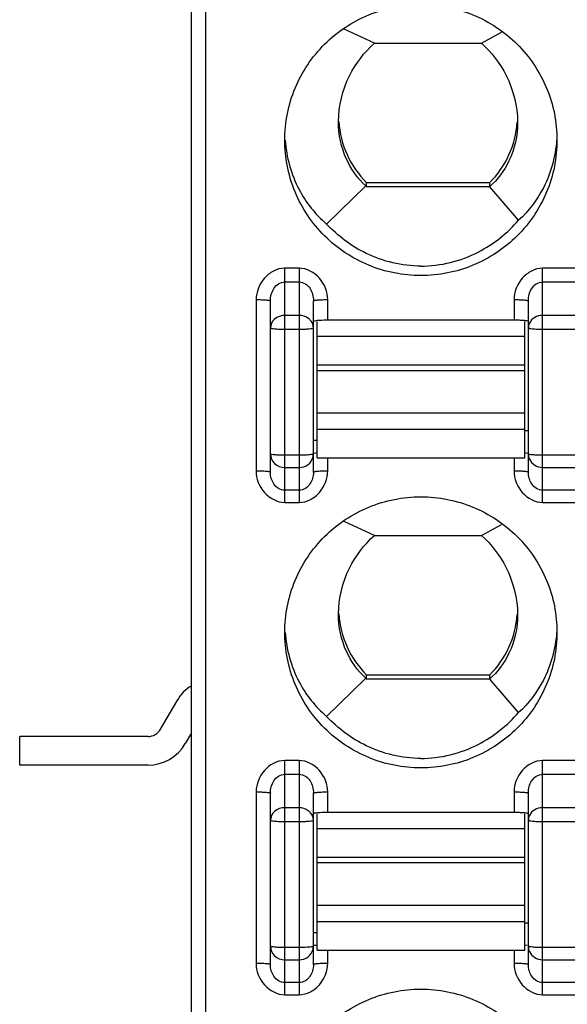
# Model space of a CAD drawing. Header units: inches. Extents: x 5756 to 6112, y -2722 to -2448.
# Tile 5 of 14: x 5913 to 5921, y -2614 to -2600. Entities that reach past the tile are written whole.
import ezdxf

# ---------------------------------------------------------------- set-up
doc = ezdxf.new("R2010")
doc.units = ezdxf.units.IN
doc.header["$LTSCALE"] = 5
doc.header["$MEASUREMENT"] = 0
doc.layers.get('0').update_dxf_attribs({"linetype": 'CONTINUOUS'})

msp = doc.modelspace()

# ---------------------------------------------------------------- linework, layer by layer
at = {"color": 7, "linetype": 'Continuous'}
for p, q in [((5915.779, -2639.346), (5915.779, -2540.346)), ((5915.979, -2637.146), (5915.979, -2566.25)), ((5918.33, -2600.116), (5917.908, -2599.921)), ((5919.827, -2600.116), (5920.105, -2599.964)), ((5918.33, -2600.116), (5919.827, -2600.116)), ((5917.829, -2601.211), (5917.829, -2601.21)), ((5917.662, -2602.641), (5918.209, -2602.109)), ((5919.938, -2602.064), (5918.22, -2602.064)), ((5918.22, -2602.121), (5918.22, -2602.064)), ((5919.94, -2602.121), (5918.22, -2602.121)), ((5919.938, -2602.064), (5919.938, -2602.121)), ((5920.344, -2602.588), (5919.94, -2602.121)), ((5917.279, -2603.258), (5917.079, -2603.258)), ((5917.079, -2606.528), (5917.079, -2603.258)), ((5917.279, -2603.258), (5917.279, -2606.528)), ((5921.479, -2603.258), (5920.679, -2603.258)), ((5920.679, -2606.528), (5920.679, -2603.258)), ((5917.079, -2603.45), (5917.279, -2603.45)), ((5920.679, -2603.45), (5921.479, -2603.45)), ((5916.679, -2603.696), (5916.679, -2606.09)), ((5916.879, -2606.108), (5916.879, -2603.713)), ((5917.479, -2606.108), (5917.479, -2603.713)), ((5917.679, -2603.984), (5917.679, -2603.696)), ((5920.279, -2603.696), (5920.279, -2603.984)), ((5920.479, -2606.108), (5920.479, -2603.713)), ((5917.279, -2603.917), (5917.079, -2603.917)), ((5917.494, -2603.995), (5917.479, -2604.001)), ((5917.529, -2605.905), (5917.529, -2604.001)), ((5920.279, -2603.984), (5917.679, -2603.984)), ((5920.429, -2605.905), (5920.429, -2604.001)), ((5921.479, -2603.917), (5920.679, -2603.917)), ((5917.079, -2604.109), (5917.279, -2604.109)), ((5920.679, -2604.109), (5921.479, -2604.109)), ((5920.429, -2604.21), (5917.529, -2604.21)), ((5917.529, -2604.609), (5920.429, -2604.609)), ((5920.429, -2604.689), (5917.529, -2604.689)), ((5917.529, -2605.277), (5920.429, -2605.277)), ((5920.429, -2605.512), (5917.529, -2605.512)), ((5920.429, -2605.526), (5920.479, -2605.526)), ((5917.479, -2605.657), (5917.529, -2605.657)), ((5920.431, -2605.833), (5920.463, -2605.838)), ((5917.279, -2605.869), (5917.079, -2605.869)), ((5917.479, -2605.852), (5917.464, -2605.858)), ((5917.529, -2605.905), (5920.429, -2605.905)), ((5917.679, -2606.09), (5917.679, -2605.905)), ((5920.279, -2605.905), (5920.279, -2606.09)), ((5921.479, -2605.869), (5920.679, -2605.869)), ((5917.079, -2606.04), (5917.279, -2606.04)), ((5920.679, -2606.04), (5921.479, -2606.04)), ((5917.279, -2606.357), (5917.079, -2606.357)), ((5921.479, -2606.357), (5920.679, -2606.357)), ((5917.079, -2606.528), (5917.279, -2606.528)), ((5920.679, -2606.528), (5921.479, -2606.528)), ((5918.33, -2606.989), (5917.908, -2606.795)), ((5919.827, -2606.989), (5920.105, -2606.837)), ((5918.33, -2606.989), (5919.827, -2606.989)), ((5917.829, -2608.085), (5917.829, -2608.084)), ((5917.662, -2609.515), (5918.209, -2608.982)), ((5919.938, -2608.938), (5918.22, -2608.938)), ((5918.22, -2608.995), (5918.22, -2608.938)), ((5919.94, -2608.995), (5918.22, -2608.995)), ((5919.938, -2608.938), (5919.938, -2608.995)), ((5920.344, -2609.462), (5919.94, -2608.995)), ((5915.344, -2609.696), (5915.575, -2609.296)), ((5915.171, -2609.796), (5913.379, -2609.796)), ((5913.379, -2610.196), (5913.379, -2609.796)), ((5915.779, -2609.743), (5915.69, -2609.896)), ((5915.171, -2610.196), (5913.379, -2610.196)), ((5917.279, -2610.132), (5917.079, -2610.132)), ((5917.079, -2613.402), (5917.079, -2610.132)), ((5917.279, -2610.132), (5917.279, -2613.402)), ((5921.479, -2610.132), (5920.679, -2610.132)), ((5920.679, -2613.402), (5920.679, -2610.132)), ((5917.079, -2610.323), (5917.279, -2610.323)), ((5920.679, -2610.323), (5921.479, -2610.323)), ((5916.679, -2610.569), (5916.679, -2612.964)), ((5916.879, -2612.982), (5916.879, -2610.587)), ((5917.479, -2612.982), (5917.479, -2610.587)), ((5917.679, -2610.858), (5917.679, -2610.569)), ((5920.279, -2610.569), (5920.279, -2610.858)), ((5920.479, -2612.982), (5920.479, -2610.587)), ((5917.279, -2610.791), (5917.079, -2610.791)), ((5917.494, -2610.868), (5917.479, -2610.875)), ((5917.529, -2612.778), (5917.529, -2610.875)), ((5920.279, -2610.858), (5917.679, -2610.858)), ((5920.429, -2612.778), (5920.429, -2610.875)), ((5921.479, -2610.791), (5920.679, -2610.791)), ((5917.079, -2610.983), (5917.279, -2610.983)), ((5920.679, -2610.983), (5921.479, -2610.983)), ((5920.429, -2611.084), (5917.529, -2611.084)), ((5917.529, -2611.483), (5920.429, -2611.483)), ((5920.429, -2611.562), (5917.529, -2611.562)), ((5917.529, -2612.151), (5920.429, -2612.151)), ((5920.429, -2612.385), (5917.529, -2612.385)), ((5920.429, -2612.4), (5920.479, -2612.4)), ((5917.479, -2612.531), (5917.529, -2612.531)), ((5920.431, -2612.707), (5920.463, -2612.711)), ((5917.279, -2612.743), (5917.079, -2612.743)), ((5917.479, -2612.725), (5917.464, -2612.732)), ((5917.529, -2612.779), (5920.429, -2612.779)), ((5917.679, -2612.964), (5917.679, -2612.779)), ((5920.279, -2612.779), (5920.279, -2612.964)), ((5921.479, -2612.743), (5920.679, -2612.743)), ((5917.079, -2612.914), (5917.279, -2612.914)), ((5920.679, -2612.914), (5921.479, -2612.914)), ((5917.279, -2613.231), (5917.079, -2613.231)), ((5921.479, -2613.231), (5920.679, -2613.231)), ((5917.079, -2613.402), (5917.279, -2613.402)), ((5920.679, -2613.402), (5921.479, -2613.402))]:
    msp.add_line(p, q, dxfattribs=at)
for centre, radius, start, end in [((5919.171, -2601.118), 1.342, 183.9402, 224.8602), ((5918.987, -2601.118), 1.342, 315.1409, 355.6633), ((5920.28, -2606.106), 2.122, 87.9568, 90.0398), ((5917.3, -2605.851), 0.179, 346.4547, 359.922), ((5919.171, -2607.991), 1.342, 183.9402, 224.8602), ((5918.987, -2607.991), 1.342, 315.1409, 355.6633), ((5916.094, -2609.596), 0.6, 121.8968, 150), ((5915.171, -2609.596), 0.2, 270, 330), ((5915.171, -2609.596), 0.6, 270, 330), ((5920.28, -2612.98), 2.122, 87.9568, 90.0398), ((5917.3, -2612.725), 0.179, 346.6143, 359.9251)]:
    msp.add_arc(centre, radius, start, end, dxfattribs=at)
for centre in [(5919.179, -2601.069), (5919.179, -2607.943)]:
    msp.add_ellipse(centre, major_axis=(0, 1.495), ratio=0.903244, start_param=-3.943255, end_param=-3.931778, dxfattribs=at)
for points, knots in [([(5917.079, -2601.468), (5917.079, -2601.222), (5917.178, -2600.724), (5917.601, -2600.095), (5918.233, -2599.674), (5918.732, -2599.576), (5918.979, -2599.576)], [0, 0, 0, 0, 0.249548, 0.499358, 0.749533, 1, 1, 1, 1]), ([(5918.979, -2599.576), (5919.226, -2599.576), (5919.725, -2599.674), (5920.357, -2600.095), (5920.78, -2600.724), (5920.879, -2601.222), (5920.879, -2601.468)], [0, 0, 0, 0, 0.250466, 0.500634, 0.750444, 1, 1, 1, 1]), ([(5917.829, -2601.21), (5917.829, -2600.992), (5917.932, -2600.577), (5918.188, -2600.244), (5918.33, -2600.116)], [0, 0, 0, 0, 0.532776, 1, 1, 1, 1]), ([(5919.827, -2600.116), (5919.966, -2600.243), (5920.222, -2600.578), (5920.329, -2600.995), (5920.329, -2601.22)], [0, 0, 0, 0, 0.456422, 1, 1, 1, 1]), ([(5918.209, -2602.109), (5918.097, -2602.004), (5917.898, -2601.727), (5917.829, -2601.39), (5917.829, -2601.211)], [0, 0, 0, 0, 0.461205, 1, 1, 1, 1]), ([(5920.329, -2601.22), (5920.329, -2601.404), (5920.257, -2601.744), (5920.051, -2602.02), (5919.939, -2602.12)], [0, 0, 0, 0, 0.551201, 1, 1, 1, 1]), ([(5918.979, -2603.361), (5918.732, -2603.361), (5918.233, -2603.263), (5917.601, -2602.842), (5917.178, -2602.213), (5917.079, -2601.715), (5917.079, -2601.468)], [0, 0, 0, 0, 0.250466, 0.500634, 0.750444, 1, 1, 1, 1]), ([(5917.084, -2601.468), (5917.101, -2601.707), (5917.223, -2602.15), (5917.507, -2602.507), (5917.662, -2602.641)], [0, 0, 0, 0, 0.538502, 1, 1, 1, 1]), ([(5920.879, -2601.468), (5920.879, -2601.715), (5920.78, -2602.213), (5920.357, -2602.842), (5919.725, -2603.263), (5919.226, -2603.361), (5918.979, -2603.361)], [0, 0, 0, 0, 0.249548, 0.499358, 0.749533, 1, 1, 1, 1]), ([(5920.874, -2601.469), (5920.857, -2601.698), (5920.745, -2602.118), (5920.484, -2602.46), (5920.344, -2602.588)], [0, 0, 0, 0, 0.547382, 1, 1, 1, 1]), ([(5918.979, -2603.228), (5918.717, -2603.228), (5918.22, -2603.111), (5917.819, -2602.808), (5917.662, -2602.641)], [0, 0, 0, 0, 0.532688, 1, 1, 1, 1]), ([(5918.979, -2603.228), (5919.254, -2603.228), (5919.775, -2603.099), (5920.186, -2602.768), (5920.344, -2602.588)], [0, 0, 0, 0, 0.534483, 1, 1, 1, 1]), ([(5917.079, -2603.258), (5917.025, -2603.258), (5916.916, -2603.288), (5916.747, -2603.425), (5916.679, -2603.589), (5916.679, -2603.696)], [0, 0, 0, 0, 0.251794, 0.504056, 1, 1, 1, 1]), ([(5917.679, -2603.696), (5917.678, -2603.589), (5917.596, -2603.374), (5917.385, -2603.258), (5917.279, -2603.258)], [0, 0, 0, 0, 0.501406, 1, 1, 1, 1]), ([(5920.679, -2603.258), (5920.625, -2603.258), (5920.516, -2603.288), (5920.347, -2603.425), (5920.279, -2603.589), (5920.279, -2603.696)], [0, 0, 0, 0, 0.251794, 0.504056, 1, 1, 1, 1]), ([(5916.879, -2603.713), (5916.879, -2603.683), (5916.887, -2603.623), (5916.922, -2603.538), (5916.986, -2603.469), (5917.048, -2603.449), (5917.079, -2603.45)], [0, 0, 0, 0, 0.24771, 0.496101, 0.747158, 1, 1, 1, 1]), ([(5917.279, -2603.45), (5917.31, -2603.449), (5917.372, -2603.469), (5917.436, -2603.538), (5917.471, -2603.623), (5917.479, -2603.683), (5917.479, -2603.713)], [0, 0, 0, 0, 0.25255, 0.503455, 0.751814, 1, 1, 1, 1]), ([(5920.479, -2603.713), (5920.479, -2603.683), (5920.487, -2603.623), (5920.522, -2603.538), (5920.586, -2603.469), (5920.648, -2603.449), (5920.679, -2603.45)], [0, 0, 0, 0, 0.24771, 0.496101, 0.747158, 1, 1, 1, 1]), ([(5916.679, -2603.696), (5916.704, -2603.696), (5916.751, -2603.697), (5916.807, -2603.699), (5916.843, -2603.703), (5916.862, -2603.706), (5916.872, -2603.709), (5916.879, -2603.712), (5916.879, -2603.713)], [0, 0, 0, 0, 0.366208, 0.699773, 0.826973, 0.918947, 0.975888, 1, 1, 1, 1]), ([(5917.479, -2603.713), (5917.479, -2603.712), (5917.485, -2603.709), (5917.495, -2603.706), (5917.515, -2603.703), (5917.551, -2603.699), (5917.607, -2603.697), (5917.654, -2603.696), (5917.679, -2603.696)], [0, 0, 0, 0, 0.024118, 0.081055, 0.173029, 0.300229, 0.633788, 1, 1, 1, 1]), ([(5920.279, -2603.696), (5920.304, -2603.696), (5920.351, -2603.697), (5920.407, -2603.699), (5920.443, -2603.703), (5920.462, -2603.706), (5920.472, -2603.709), (5920.479, -2603.712), (5920.479, -2603.713)], [0, 0, 0, 0, 0.366208, 0.699773, 0.826973, 0.918947, 0.975888, 1, 1, 1, 1]), ([(5917.079, -2603.917), (5917.029, -2603.917), (5916.928, -2603.949), (5916.879, -2604.046), (5916.879, -2604.091)], [0, 0, 0, 0, 0.524379, 1, 1, 1, 1]), ([(5917.446, -2603.995), (5917.436, -2603.983), (5917.392, -2603.938), (5917.326, -2603.917), (5917.279, -2603.917)], [0, 0, 0, 0, 0.243112, 1, 1, 1, 1]), ([(5917.679, -2603.984), (5917.642, -2603.984), (5917.58, -2603.986), (5917.519, -2603.99), (5917.494, -2603.995)], [0, 0, 0, 0, 0.599569, 1, 1, 1, 1]), ([(5920.479, -2604.001), (5920.479, -2603.998), (5920.463, -2603.995), (5920.442, -2603.991), (5920.402, -2603.987), (5920.373, -2603.986), (5920.356, -2603.985)], [0, 0, 0, 0, 0.079649, 0.282968, 0.598189, 1, 1, 1, 1]), ([(5920.679, -2603.917), (5920.641, -2603.917), (5920.565, -2603.936), (5920.51, -2603.992), (5920.494, -2604.025)], [0, 0, 0, 0, 0.517016, 1, 1, 1, 1]), ([(5916.879, -2604.091), (5916.879, -2604.093), (5916.886, -2604.096), (5916.903, -2604.1), (5916.945, -2604.105), (5917.006, -2604.108), (5917.053, -2604.109), (5917.079, -2604.109)], [0, 0, 0, 0, 0.025394, 0.083903, 0.3001, 0.621487, 1, 1, 1, 1]), ([(5917.279, -2604.109), (5917.304, -2604.109), (5917.352, -2604.108), (5917.413, -2604.105), (5917.454, -2604.1), (5917.472, -2604.096), (5917.479, -2604.093), (5917.479, -2604.091)], [0, 0, 0, 0, 0.378516, 0.699901, 0.916097, 0.974606, 1, 1, 1, 1]), ([(5920.479, -2604.091), (5920.479, -2604.093), (5920.486, -2604.096), (5920.503, -2604.1), (5920.545, -2604.105), (5920.606, -2604.108), (5920.653, -2604.109), (5920.679, -2604.109)], [0, 0, 0, 0, 0.025394, 0.083903, 0.3001, 0.621487, 1, 1, 1, 1]), ([(5917.479, -2605.844), (5917.479, -2605.84), (5917.503, -2605.837), (5917.515, -2605.834), (5917.527, -2605.833)], [0, 0, 0, 0, 0.27674, 1, 1, 1, 1]), ([(5917.079, -2605.869), (5917.053, -2605.869), (5917.006, -2605.868), (5916.945, -2605.865), (5916.903, -2605.861), (5916.886, -2605.856), (5916.879, -2605.853), (5916.879, -2605.852)], [0, 0, 0, 0, 0.378513, 0.6999, 0.916097, 0.974606, 1, 1, 1, 1]), ([(5916.879, -2605.852), (5916.879, -2605.9), (5916.924, -2606.003), (5917.028, -2606.04), (5917.079, -2606.04)], [0, 0, 0, 0, 0.489609, 1, 1, 1, 1]), ([(5917.464, -2605.858), (5917.44, -2605.863), (5917.378, -2605.867), (5917.316, -2605.869), (5917.279, -2605.869)], [0, 0, 0, 0, 0.399842, 1, 1, 1, 1]), ([(5917.279, -2606.04), (5917.323, -2606.04), (5917.412, -2606.013), (5917.464, -2605.935), (5917.474, -2605.893)], [0, 0, 0, 0, 0.508491, 1, 1, 1, 1]), ([(5920.679, -2605.869), (5920.653, -2605.869), (5920.606, -2605.868), (5920.545, -2605.865), (5920.503, -2605.861), (5920.486, -2605.856), (5920.479, -2605.853), (5920.479, -2605.852)], [0, 0, 0, 0, 0.378513, 0.6999, 0.916097, 0.974606, 1, 1, 1, 1]), ([(5920.494, -2605.924), (5920.509, -2605.958), (5920.563, -2606.019), (5920.64, -2606.04), (5920.679, -2606.04)], [0, 0, 0, 0, 0.492514, 1, 1, 1, 1]), ([(5916.879, -2606.108), (5916.879, -2606.106), (5916.872, -2606.103), (5916.862, -2606.101), (5916.843, -2606.098), (5916.807, -2606.094), (5916.751, -2606.091), (5916.704, -2606.091), (5916.679, -2606.09)], [0, 0, 0, 0, 0.024118, 0.081055, 0.173029, 0.300229, 0.633788, 1, 1, 1, 1]), ([(5916.679, -2606.09), (5916.679, -2606.197), (5916.762, -2606.412), (5916.973, -2606.528), (5917.079, -2606.528)], [0, 0, 0, 0, 0.501406, 1, 1, 1, 1]), ([(5917.079, -2606.357), (5917.048, -2606.357), (5916.987, -2606.339), (5916.903, -2606.254), (5916.879, -2606.164), (5916.879, -2606.108)], [0, 0, 0, 0, 0.261598, 0.515593, 1, 1, 1, 1]), ([(5917.279, -2606.528), (5917.333, -2606.528), (5917.442, -2606.498), (5917.611, -2606.361), (5917.678, -2606.197), (5917.679, -2606.09)], [0, 0, 0, 0, 0.251794, 0.504056, 1, 1, 1, 1]), ([(5917.479, -2606.108), (5917.479, -2606.164), (5917.455, -2606.254), (5917.371, -2606.339), (5917.309, -2606.357), (5917.279, -2606.357)], [0, 0, 0, 0, 0.483982, 0.738123, 1, 1, 1, 1]), ([(5917.679, -2606.09), (5917.654, -2606.091), (5917.607, -2606.091), (5917.551, -2606.094), (5917.515, -2606.098), (5917.495, -2606.101), (5917.485, -2606.103), (5917.479, -2606.106), (5917.479, -2606.108)], [0, 0, 0, 0, 0.366208, 0.699773, 0.826973, 0.918947, 0.975887, 1, 1, 1, 1]), ([(5920.479, -2606.108), (5920.479, -2606.106), (5920.472, -2606.103), (5920.462, -2606.101), (5920.443, -2606.098), (5920.407, -2606.094), (5920.351, -2606.091), (5920.304, -2606.091), (5920.279, -2606.09)], [0, 0, 0, 0, 0.024118, 0.081055, 0.173029, 0.300229, 0.633788, 1, 1, 1, 1]), ([(5920.279, -2606.09), (5920.279, -2606.197), (5920.362, -2606.412), (5920.573, -2606.528), (5920.679, -2606.528)], [0, 0, 0, 0, 0.501406, 1, 1, 1, 1]), ([(5920.679, -2606.357), (5920.648, -2606.357), (5920.587, -2606.339), (5920.503, -2606.254), (5920.479, -2606.164), (5920.479, -2606.108)], [0, 0, 0, 0, 0.261598, 0.515593, 1, 1, 1, 1]), ([(5917.079, -2608.342), (5917.079, -2608.096), (5917.178, -2607.598), (5917.601, -2606.969), (5918.233, -2606.548), (5918.732, -2606.449), (5918.979, -2606.449)], [0, 0, 0, 0, 0.249548, 0.499358, 0.749533, 1, 1, 1, 1]), ([(5918.979, -2606.449), (5919.226, -2606.449), (5919.725, -2606.548), (5920.357, -2606.969), (5920.78, -2607.598), (5920.879, -2608.096), (5920.879, -2608.342)], [0, 0, 0, 0, 0.250466, 0.500634, 0.750444, 1, 1, 1, 1]), ([(5917.829, -2608.084), (5917.829, -2607.866), (5917.932, -2607.451), (5918.188, -2607.118), (5918.33, -2606.989)], [0, 0, 0, 0, 0.532776, 1, 1, 1, 1]), ([(5919.827, -2606.989), (5919.966, -2607.117), (5920.222, -2607.452), (5920.329, -2607.869), (5920.329, -2608.093)], [0, 0, 0, 0, 0.456422, 1, 1, 1, 1]), ([(5918.209, -2608.982), (5918.097, -2608.878), (5917.898, -2608.601), (5917.829, -2608.264), (5917.829, -2608.085)], [0, 0, 0, 0, 0.461205, 1, 1, 1, 1]), ([(5920.329, -2608.093), (5920.329, -2608.278), (5920.257, -2608.618), (5920.051, -2608.894), (5919.939, -2608.994)], [0, 0, 0, 0, 0.551201, 1, 1, 1, 1]), ([(5918.979, -2610.235), (5918.732, -2610.235), (5918.233, -2610.137), (5917.601, -2609.716), (5917.178, -2609.086), (5917.079, -2608.588), (5917.079, -2608.342)], [0, 0, 0, 0, 0.250466, 0.500634, 0.750444, 1, 1, 1, 1]), ([(5917.084, -2608.342), (5917.101, -2608.581), (5917.223, -2609.024), (5917.507, -2609.381), (5917.662, -2609.515)], [0, 0, 0, 0, 0.538502, 1, 1, 1, 1]), ([(5920.879, -2608.342), (5920.879, -2608.588), (5920.78, -2609.086), (5920.357, -2609.716), (5919.725, -2610.137), (5919.226, -2610.235), (5918.979, -2610.235)], [0, 0, 0, 0, 0.249548, 0.499358, 0.749533, 1, 1, 1, 1]), ([(5920.874, -2608.342), (5920.857, -2608.572), (5920.745, -2608.991), (5920.484, -2609.334), (5920.344, -2609.462)], [0, 0, 0, 0, 0.547382, 1, 1, 1, 1]), ([(5918.979, -2610.102), (5918.717, -2610.102), (5918.22, -2609.985), (5917.819, -2609.682), (5917.662, -2609.515)], [0, 0, 0, 0, 0.532688, 1, 1, 1, 1]), ([(5918.979, -2610.102), (5919.254, -2610.102), (5919.775, -2609.972), (5920.186, -2609.642), (5920.344, -2609.462)], [0, 0, 0, 0, 0.534483, 1, 1, 1, 1]), ([(5917.079, -2610.132), (5917.025, -2610.132), (5916.916, -2610.162), (5916.747, -2610.298), (5916.679, -2610.463), (5916.679, -2610.569)], [0, 0, 0, 0, 0.251794, 0.504056, 1, 1, 1, 1]), ([(5917.679, -2610.569), (5917.678, -2610.463), (5917.596, -2610.248), (5917.385, -2610.132), (5917.279, -2610.132)], [0, 0, 0, 0, 0.501406, 1, 1, 1, 1]), ([(5920.679, -2610.132), (5920.625, -2610.132), (5920.516, -2610.162), (5920.347, -2610.298), (5920.279, -2610.463), (5920.279, -2610.569)], [0, 0, 0, 0, 0.251794, 0.504056, 1, 1, 1, 1]), ([(5916.879, -2610.587), (5916.879, -2610.557), (5916.887, -2610.496), (5916.922, -2610.412), (5916.986, -2610.343), (5917.048, -2610.323), (5917.079, -2610.323)], [0, 0, 0, 0, 0.24771, 0.496101, 0.747158, 1, 1, 1, 1]), ([(5917.279, -2610.323), (5917.31, -2610.323), (5917.372, -2610.343), (5917.436, -2610.412), (5917.471, -2610.496), (5917.479, -2610.557), (5917.479, -2610.587)], [0, 0, 0, 0, 0.25255, 0.503455, 0.751814, 1, 1, 1, 1]), ([(5920.479, -2610.587), (5920.479, -2610.557), (5920.487, -2610.496), (5920.522, -2610.412), (5920.586, -2610.343), (5920.648, -2610.323), (5920.679, -2610.323)], [0, 0, 0, 0, 0.24771, 0.496101, 0.747158, 1, 1, 1, 1]), ([(5916.679, -2610.569), (5916.704, -2610.57), (5916.751, -2610.57), (5916.807, -2610.573), (5916.843, -2610.577), (5916.862, -2610.58), (5916.872, -2610.582), (5916.879, -2610.585), (5916.879, -2610.587)], [0, 0, 0, 0, 0.366208, 0.699773, 0.826973, 0.918947, 0.975888, 1, 1, 1, 1]), ([(5917.479, -2610.587), (5917.479, -2610.585), (5917.485, -2610.582), (5917.495, -2610.58), (5917.515, -2610.577), (5917.551, -2610.573), (5917.607, -2610.57), (5917.654, -2610.57), (5917.679, -2610.569)], [0, 0, 0, 0, 0.024118, 0.081055, 0.173029, 0.300229, 0.633788, 1, 1, 1, 1]), ([(5920.279, -2610.569), (5920.304, -2610.57), (5920.351, -2610.57), (5920.407, -2610.573), (5920.443, -2610.577), (5920.462, -2610.58), (5920.472, -2610.582), (5920.479, -2610.585), (5920.479, -2610.587)], [0, 0, 0, 0, 0.366208, 0.699773, 0.826973, 0.918947, 0.975888, 1, 1, 1, 1]), ([(5917.079, -2610.791), (5917.029, -2610.791), (5916.928, -2610.822), (5916.879, -2610.92), (5916.879, -2610.965)], [0, 0, 0, 0, 0.524379, 1, 1, 1, 1]), ([(5917.44, -2610.862), (5917.43, -2610.851), (5917.386, -2610.81), (5917.324, -2610.791), (5917.279, -2610.791)], [0, 0, 0, 0, 0.243136, 1, 1, 1, 1]), ([(5917.679, -2610.858), (5917.642, -2610.858), (5917.58, -2610.859), (5917.519, -2610.863), (5917.494, -2610.868)], [0, 0, 0, 0, 0.599569, 1, 1, 1, 1]), ([(5920.479, -2610.875), (5920.479, -2610.872), (5920.463, -2610.868), (5920.442, -2610.864), (5920.402, -2610.861), (5920.373, -2610.86), (5920.356, -2610.859)], [0, 0, 0, 0, 0.079649, 0.282968, 0.598189, 1, 1, 1, 1]), ([(5920.679, -2610.791), (5920.641, -2610.791), (5920.565, -2610.81), (5920.51, -2610.866), (5920.494, -2610.898)], [0, 0, 0, 0, 0.517016, 1, 1, 1, 1]), ([(5916.879, -2610.965), (5916.879, -2610.967), (5916.886, -2610.97), (5916.903, -2610.974), (5916.945, -2610.979), (5917.006, -2610.982), (5917.053, -2610.983), (5917.079, -2610.983)], [0, 0, 0, 0, 0.025394, 0.083903, 0.3001, 0.621487, 1, 1, 1, 1]), ([(5917.279, -2610.983), (5917.304, -2610.983), (5917.352, -2610.982), (5917.413, -2610.979), (5917.454, -2610.974), (5917.472, -2610.97), (5917.479, -2610.967), (5917.479, -2610.965)], [0, 0, 0, 0, 0.378513, 0.6999, 0.916097, 0.974606, 1, 1, 1, 1]), ([(5920.479, -2610.965), (5920.479, -2610.967), (5920.486, -2610.97), (5920.503, -2610.974), (5920.545, -2610.979), (5920.606, -2610.982), (5920.653, -2610.983), (5920.679, -2610.983)], [0, 0, 0, 0, 0.025394, 0.083903, 0.3001, 0.621487, 1, 1, 1, 1]), ([(5917.479, -2612.718), (5917.479, -2612.713), (5917.503, -2612.711), (5917.515, -2612.708), (5917.527, -2612.707)], [0, 0, 0, 0, 0.27674, 1, 1, 1, 1]), ([(5916.879, -2612.725), (5916.879, -2612.774), (5916.924, -2612.877), (5917.028, -2612.914), (5917.079, -2612.914)], [0, 0, 0, 0, 0.489609, 1, 1, 1, 1]), ([(5917.079, -2612.743), (5917.053, -2612.743), (5917.006, -2612.742), (5916.945, -2612.739), (5916.903, -2612.734), (5916.886, -2612.73), (5916.879, -2612.727), (5916.879, -2612.725)], [0, 0, 0, 0, 0.378513, 0.6999, 0.916097, 0.974606, 1, 1, 1, 1]), ([(5917.464, -2612.732), (5917.44, -2612.737), (5917.378, -2612.741), (5917.316, -2612.743), (5917.279, -2612.743)], [0, 0, 0, 0, 0.399824, 1, 1, 1, 1]), ([(5917.279, -2612.914), (5917.323, -2612.914), (5917.412, -2612.886), (5917.464, -2612.808), (5917.474, -2612.767)], [0, 0, 0, 0, 0.50882, 1, 1, 1, 1]), ([(5920.679, -2612.743), (5920.653, -2612.743), (5920.606, -2612.742), (5920.545, -2612.739), (5920.503, -2612.734), (5920.486, -2612.73), (5920.479, -2612.727), (5920.479, -2612.725)], [0, 0, 0, 0, 0.378513, 0.6999, 0.916097, 0.974606, 1, 1, 1, 1]), ([(5920.494, -2612.798), (5920.509, -2612.832), (5920.563, -2612.893), (5920.64, -2612.914), (5920.679, -2612.914)], [0, 0, 0, 0, 0.492514, 1, 1, 1, 1]), ([(5916.679, -2612.964), (5916.679, -2613.071), (5916.762, -2613.286), (5916.973, -2613.402), (5917.079, -2613.402)], [0, 0, 0, 0, 0.501406, 1, 1, 1, 1]), ([(5916.879, -2612.982), (5916.879, -2612.98), (5916.872, -2612.977), (5916.862, -2612.975), (5916.843, -2612.972), (5916.807, -2612.968), (5916.751, -2612.965), (5916.704, -2612.964), (5916.679, -2612.964)], [0, 0, 0, 0, 0.024118, 0.081055, 0.173029, 0.300229, 0.633788, 1, 1, 1, 1]), ([(5917.079, -2613.231), (5917.048, -2613.231), (5916.987, -2613.213), (5916.903, -2613.128), (5916.879, -2613.038), (5916.879, -2612.982)], [0, 0, 0, 0, 0.261598, 0.515593, 1, 1, 1, 1]), ([(5917.279, -2613.402), (5917.333, -2613.402), (5917.442, -2613.372), (5917.611, -2613.235), (5917.678, -2613.071), (5917.679, -2612.964)], [0, 0, 0, 0, 0.251794, 0.504056, 1, 1, 1, 1]), ([(5917.479, -2612.982), (5917.479, -2613.038), (5917.455, -2613.128), (5917.371, -2613.213), (5917.309, -2613.231), (5917.279, -2613.231)], [0, 0, 0, 0, 0.483982, 0.738123, 1, 1, 1, 1]), ([(5917.679, -2612.964), (5917.654, -2612.964), (5917.607, -2612.965), (5917.551, -2612.968), (5917.515, -2612.972), (5917.495, -2612.975), (5917.485, -2612.977), (5917.479, -2612.98), (5917.479, -2612.982)], [0, 0, 0, 0, 0.366208, 0.699773, 0.826973, 0.918947, 0.975887, 1, 1, 1, 1]), ([(5920.279, -2612.964), (5920.279, -2613.071), (5920.362, -2613.286), (5920.573, -2613.402), (5920.679, -2613.402)], [0, 0, 0, 0, 0.501406, 1, 1, 1, 1]), ([(5920.479, -2612.982), (5920.479, -2612.98), (5920.472, -2612.977), (5920.462, -2612.975), (5920.443, -2612.972), (5920.407, -2612.968), (5920.351, -2612.965), (5920.304, -2612.964), (5920.279, -2612.964)], [0, 0, 0, 0, 0.024118, 0.081055, 0.173029, 0.300229, 0.633788, 1, 1, 1, 1]), ([(5920.679, -2613.231), (5920.648, -2613.231), (5920.587, -2613.213), (5920.503, -2613.128), (5920.479, -2613.038), (5920.479, -2612.982)], [0, 0, 0, 0, 0.261598, 0.515593, 1, 1, 1, 1]), ([(5917.079, -2615.216), (5917.079, -2614.97), (5917.178, -2614.472), (5917.601, -2613.843), (5918.233, -2613.422), (5918.732, -2613.323), (5918.979, -2613.323)], [0, 0, 0, 0, 0.249548, 0.499358, 0.749533, 1, 1, 1, 1]), ([(5918.979, -2613.323), (5919.226, -2613.323), (5919.725, -2613.422), (5920.357, -2613.843), (5920.78, -2614.472), (5920.879, -2614.97), (5920.879, -2615.216)], [0, 0, 0, 0, 0.250466, 0.500634, 0.750444, 1, 1, 1, 1])]:
    msp.add_open_spline(points, degree=3, knots=knots, dxfattribs=at)
for points in [[(5917.479, -2604.091), (5917.479, -2604.057), (5917.466, -2604.022), (5917.446, -2603.995)], [(5920.494, -2604.025), (5920.484, -2604.045), (5920.479, -2604.069), (5920.479, -2604.091)], [(5920.479, -2605.852), (5920.479, -2605.876), (5920.484, -2605.901), (5920.494, -2605.924)], [(5917.479, -2610.965), (5917.479, -2610.928), (5917.464, -2610.89), (5917.44, -2610.862)], [(5920.494, -2610.898), (5920.484, -2610.919), (5920.479, -2610.942), (5920.479, -2610.965)], [(5920.479, -2612.725), (5920.479, -2612.75), (5920.484, -2612.775), (5920.494, -2612.798)]]:
    msp.add_open_spline(points, degree=3, dxfattribs=at)

doc.saveas('drawing.dxf')
